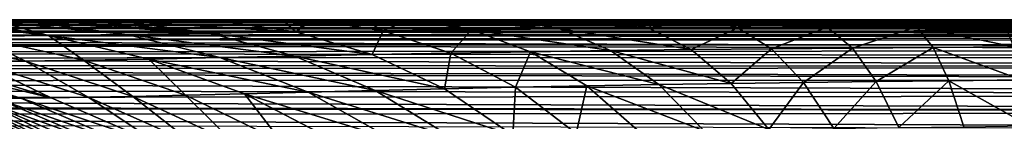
# Model space of a CAD drawing. Header units: metres. Extents: x -139 to 106, y -189 to 40.
# Tile 227 of 256: x 29.99 to 46.21, y 18.32 to 20. Entities that reach past the tile are written whole.
import ezdxf

# ---------------------------------------------------------------- set-up
doc = ezdxf.new("R2010")
doc.units = ezdxf.units.M
doc.layers.add('solid_153_ABGANG1_SW0003', color=7, linetype='CONTINUOUS')

msp = doc.modelspace()

# ---------------------------------------------------------------- linework, layer by layer
at = {"layer": 'solid_153_ABGANG1_SW0003'}
for points in [[(76.500206, 19.999269, 75.371094), (12.202021, 20.000004, 76.063766), (16.601257, 20.000006, 76.063614)], [(12.202021, 20.000004, 76.063766), (76.500206, 19.999269, 75.371094), (76.500259, 19.995989, 74.633461)], [(12.806674, 19.992601, 74.576256), (12.202021, 20.000004, 76.063766), (76.500259, 19.995989, 74.633461)], [(12.806674, 19.992601, 74.576256), (76.500259, 19.995989, 74.633461), (76.500275, 19.990326, 73.850166)], [(12.806674, 19.992601, 74.576256), (76.500275, 19.990326, 73.850166), (76.500244, 19.984282, 73.215256)], [(13.231118, 19.975254, 72.999992), (12.806674, 19.992601, 74.576256), (76.500244, 19.984282, 73.215256)], [(13.231118, 19.975254, 72.999992), (76.500244, 19.984282, 73.215256), (76.500183, 19.976643, 72.542984)], [(13.231118, 19.975254, 72.999992), (76.500183, 19.976643, 72.542984), (76.500114, 19.967833, 71.868286)], [(13.45934, 19.948435, 71.379631), (13.231118, 19.975254, 72.999992), (76.500114, 19.967833, 71.868286)], [(13.45934, 19.948435, 71.379631), (76.500114, 19.967833, 71.868286), (76.500076, 19.958158, 71.22612)], [(13.45934, 19.948435, 71.379631), (76.500076, 19.958158, 71.22612), (76.500061, 19.943974, 70.437195)], [(16.601257, 20.000006, 76.063614), (21.000484, 20.000008, 76.062729), (76.500206, 19.999269, 75.371094)], [(23.676243, 19.999994, 76.062851), (76.500206, 19.999269, 75.371094), (21.000484, 20.000008, 76.062729)], [(23.676243, 19.999994, 76.062851), (26.350073, 19.999994, 76.062904), (76.500206, 19.999269, 75.371094)], [(26.350073, 19.999994, 76.062904), (29.019442, 19.999994, 76.062943), (76.500206, 19.999269, 75.371094)], [(28.977409, 19.973719, 77.816704), (31.644501, 19.97048, 77.457924), (28.998354, 19.993147, 76.946136)], [(28.977409, 19.973719, 77.816704), (29.692076, 19.951576, 78.262787), (30.161568, 19.956507, 78.037155)], [(28.977409, 19.973719, 77.816704), (30.161568, 19.956507, 78.037155), (30.170519, 19.956598, 78.033066)], [(28.977409, 19.973719, 77.816704), (30.170519, 19.956598, 78.033066), (30.678362, 19.961695, 77.813881)], [(28.977409, 19.973719, 77.816704), (30.678362, 19.961695, 77.813881), (31.220787, 19.966787, 77.604927)], [(28.977409, 19.973719, 77.816704), (31.220787, 19.966787, 77.604927), (31.644501, 19.97048, 77.457924)], [(28.998354, 19.993147, 76.946136), (31.684347, 19.999994, 76.06295), (29.019442, 19.999994, 76.062943)], [(31.668396, 19.992353, 76.765343), (31.684347, 19.999994, 76.06295), (28.998354, 19.993147, 76.946136)], [(31.668396, 19.992353, 76.765343), (28.998354, 19.993147, 76.946136), (31.644501, 19.97048, 77.457924)], [(29.019442, 19.999994, 76.062943), (31.684347, 19.999994, 76.06295), (76.500206, 19.999269, 75.371094)], [(33.124249, 19.778349, 79.661293), (30.678362, 19.961695, 77.813881), (30.170519, 19.956598, 78.033066)], [(33.124249, 19.778349, 79.661293), (31.220787, 19.966787, 77.604927), (30.678362, 19.961695, 77.813881)], [(31.661831, 19.970625, 77.452187), (31.644501, 19.97048, 77.457924), (31.220787, 19.966787, 77.604927)], [(33.124249, 19.778349, 79.661293), (31.661831, 19.970625, 77.452187), (31.220787, 19.966787, 77.604927)], [(31.668396, 19.992353, 76.765343), (31.644501, 19.97048, 77.457924), (31.661831, 19.970625, 77.452187)], [(31.668396, 19.992353, 76.765343), (31.661831, 19.970625, 77.452187), (31.805344, 19.971809, 77.405617)], [(33.219933, 19.981768, 77.017914), (31.805344, 19.971809, 77.405617), (31.661831, 19.970625, 77.452187)], [(34.538006, 19.798994, 79.241249), (33.219933, 19.981768, 77.017914), (31.661831, 19.970625, 77.452187)], [(34.538006, 19.798994, 79.241249), (31.661831, 19.970625, 77.452187), (33.124249, 19.778349, 79.661293)], [(31.668396, 19.992353, 76.765343), (34.344662, 19.999994, 76.062943), (31.684347, 19.999994, 76.06295)], [(31.668396, 19.992353, 76.765343), (34.323727, 19.987547, 76.788223), (34.344662, 19.999994, 76.062943)], [(31.668396, 19.992353, 76.765343), (31.805344, 19.971809, 77.405617), (32.439751, 19.976658, 77.216644)], [(31.668396, 19.992353, 76.765343), (32.439751, 19.976658, 77.216644), (33.132568, 19.981239, 77.038536)], [(31.668396, 19.992353, 76.765343), (33.132568, 19.981239, 77.038536), (33.219933, 19.981768, 77.017914)], [(31.668396, 19.992353, 76.765343), (33.219933, 19.981768, 77.017914), (33.893444, 19.985483, 76.871414)], [(31.668396, 19.992353, 76.765343), (33.893444, 19.985483, 76.871414), (34.323727, 19.987547, 76.788223)], [(31.684347, 19.999994, 76.06295), (34.344662, 19.999994, 76.062943), (76.500206, 19.999269, 75.371094)], [(33.219933, 19.981768, 77.017914), (32.439751, 19.976658, 77.216644), (31.805344, 19.971809, 77.405617)], [(33.219933, 19.981768, 77.017914), (33.132568, 19.981239, 77.038536), (32.439751, 19.976658, 77.216644)], [(34.323727, 19.987547, 76.788223), (33.219933, 19.981768, 77.017914), (34.538006, 19.798994, 79.241249)], [(34.323727, 19.987547, 76.788223), (33.893444, 19.985483, 76.871414), (33.219933, 19.981768, 77.017914)], [(34.323727, 19.987547, 76.788223), (37.022797, 19.999994, 76.062912), (34.390858, 19.999994, 76.062935)], [(34.732906, 19.989279, 76.716591), (37.022797, 19.999994, 76.062912), (34.323727, 19.987547, 76.788223)], [(34.323727, 19.987547, 76.788223), (34.390858, 19.999994, 76.062935), (34.344662, 19.999994, 76.062943)], [(34.732906, 19.989279, 76.716591), (34.323727, 19.987547, 76.788223), (34.538006, 19.798994, 79.241249)], [(34.344662, 19.999994, 76.062943), (34.390858, 19.999994, 76.062935), (76.500206, 19.999269, 75.371094)], [(34.390858, 19.999994, 76.062935), (37.022797, 19.999994, 76.062912), (76.500206, 19.999269, 75.371094)], [(34.807919, 19.989576, 76.704124), (34.732906, 19.989279, 76.716591), (34.538006, 19.798994, 79.241249)], [(35.978985, 19.817814, 78.92852), (34.807919, 19.989576, 76.704124), (34.538006, 19.798994, 79.241249)], [(34.807919, 19.989576, 76.704124), (37.022797, 19.999994, 76.062912), (34.732906, 19.989279, 76.716591)], [(35.661694, 19.992516, 76.576195), (37.022797, 19.999994, 76.062912), (34.807919, 19.989576, 76.704124)], [(35.661694, 19.992516, 76.576195), (34.807919, 19.989576, 76.704124), (35.978985, 19.817814, 78.92852)], [(36.401787, 19.994501, 76.483147), (37.022797, 19.999994, 76.062912), (35.661694, 19.992516, 76.576195)], [(36.401787, 19.994501, 76.483147), (35.661694, 19.992516, 76.576195), (35.978985, 19.817814, 78.92852)], [(37.43235, 19.834112, 78.698502), (36.401787, 19.994501, 76.483147), (35.978985, 19.817814, 78.92852)], [(36.690018, 19.995146, 76.451118), (37.022797, 19.999994, 76.062912), (36.401787, 19.994501, 76.483147)], [(36.690018, 19.995146, 76.451118), (36.401787, 19.994501, 76.483147), (37.43235, 19.834112, 78.698502)], [(36.999214, 19.995766, 76.419067), (37.022797, 19.999994, 76.062912), (36.690018, 19.995146, 76.451118)], [(38.012096, 19.99736, 76.329086), (36.999214, 19.995766, 76.419067), (36.690018, 19.995146, 76.451118)], [(38.892567, 19.848057, 78.530144), (38.012096, 19.99736, 76.329086), (36.690018, 19.995146, 76.451118)], [(38.892567, 19.848057, 78.530144), (36.690018, 19.995146, 76.451118), (37.43235, 19.834112, 78.698502)], [(36.999214, 19.995766, 76.419067), (39.696743, 19.999994, 76.062897), (37.022797, 19.999994, 76.062912)], [(37.829628, 19.99712, 76.34359), (39.696743, 19.999994, 76.062897), (36.999214, 19.995766, 76.419067)], [(38.012096, 19.99736, 76.329086), (37.829628, 19.99712, 76.34359), (36.999214, 19.995766, 76.419067)], [(37.022797, 19.999994, 76.062912), (39.696743, 19.999994, 76.062897), (76.500206, 19.999269, 75.371094)], [(38.012096, 19.99736, 76.329086), (39.696743, 19.999994, 76.062897), (37.829628, 19.99712, 76.34359)], [(39.093018, 19.998453, 76.255974), (39.696743, 19.999994, 76.062897), (38.012096, 19.99736, 76.329086)], [(39.616066, 19.998816, 76.227722), (39.093018, 19.998453, 76.255974), (38.012096, 19.99736, 76.329086)], [(40.357845, 19.859119, 78.409546), (39.616066, 19.998816, 76.227722), (38.012096, 19.99736, 76.329086)], [(40.357845, 19.859119, 78.409546), (38.012096, 19.99736, 76.329086), (38.892567, 19.848057, 78.530144)], [(39.665394, 19.998846, 76.225281), (39.696743, 19.999994, 76.062897), (39.093018, 19.998453, 76.255974)], [(39.665394, 19.998846, 76.225281), (39.093018, 19.998453, 76.255974), (39.616066, 19.998816, 76.227722)], [(39.665394, 19.998846, 76.225281), (39.616066, 19.998816, 76.227722), (40.357845, 19.859119, 78.409546)], [(39.665394, 19.998846, 76.225281), (42.36618, 19.999994, 76.062874), (39.696743, 19.999994, 76.062897)], [(40.492012, 19.999247, 76.189453), (42.36618, 19.999994, 76.062874), (39.665394, 19.998846, 76.225281)], [(40.492012, 19.999247, 76.189453), (39.665394, 19.998846, 76.225281), (40.357845, 19.859119, 78.409546)], [(39.696743, 19.999994, 76.062897), (42.36618, 19.999994, 76.062874), (76.500206, 19.999269, 75.371094)], [(41.228359, 19.999485, 76.164345), (40.492012, 19.999247, 76.189453), (40.357845, 19.859119, 78.409546)], [(41.826374, 19.867542, 78.325035), (41.228359, 19.999485, 76.164345), (40.357845, 19.859119, 78.409546)], [(41.228359, 19.999485, 76.164345), (42.36618, 19.999994, 76.062874), (40.492012, 19.999247, 76.189453)], [(42.038204, 19.999655, 76.143349), (42.36618, 19.999994, 76.062874), (41.228359, 19.999485, 76.164345)], [(42.038204, 19.999655, 76.143349), (41.228359, 19.999485, 76.164345), (41.826374, 19.867542, 78.325035)], [(42.842842, 19.999762, 76.127571), (42.339806, 19.999699, 76.137016), (41.826374, 19.867542, 78.325035)], [(43.296558, 19.874161, 78.266159), (42.842842, 19.999762, 76.127571), (41.826374, 19.867542, 78.325035)], [(42.339806, 19.999699, 76.137016), (42.038204, 19.999655, 76.143349), (41.826374, 19.867542, 78.325035)], [(42.339806, 19.999699, 76.137016), (42.36618, 19.999994, 76.062874), (42.038204, 19.999655, 76.143349)], [(42.339806, 19.999699, 76.137016), (45.030952, 19.999994, 76.062843), (42.36618, 19.999994, 76.062874)], [(43.742622, 19.999844, 76.113525), (45.030952, 19.999994, 76.062843), (42.339806, 19.999699, 76.137016)], [(43.742622, 19.999844, 76.113525), (42.339806, 19.999699, 76.137016), (42.842842, 19.999762, 76.127571)], [(42.36618, 19.999994, 76.062874), (45.030952, 19.999994, 76.062843), (76.500206, 19.999269, 75.371094)], [(43.742622, 19.999844, 76.113525), (42.842842, 19.999762, 76.127571), (43.296558, 19.874161, 78.266159)], [(44.458687, 19.999886, 76.105118), (43.742622, 19.999844, 76.113525), (43.296558, 19.874161, 78.266159)], [(44.766823, 19.879873, 78.221756), (44.458687, 19.999886, 76.105118), (43.296558, 19.874161, 78.266159)], [(45.030952, 19.999994, 76.062843), (43.742622, 19.999844, 76.113525), (44.458687, 19.999886, 76.105118)], [(44.458687, 19.999886, 76.105118), (45.002357, 19.999912, 76.0989), (45.030952, 19.999994, 76.062843)], [(45.002357, 19.999912, 76.0989), (44.458687, 19.999886, 76.105118), (44.766823, 19.879873, 78.221756)], [(45.615742, 19.999943, 76.091026), (44.766823, 19.879873, 78.221756), (46.236698, 19.885067, 78.183228)], [(45.615742, 19.999943, 76.091026), (45.002357, 19.999912, 76.0989), (44.766823, 19.879873, 78.221756)], [(45.030952, 19.999994, 76.062843), (45.002357, 19.999912, 76.0989), (45.615742, 19.999943, 76.091026)], [(45.030952, 19.999994, 76.062843), (47.66711, 19.999994, 76.06295), (76.500206, 19.999269, 75.371094)], [(46.079559, 19.999962, 76.084846), (47.66711, 19.999994, 76.06295), (45.030952, 19.999994, 76.062843)], [(45.615742, 19.999943, 76.091026), (46.079559, 19.999962, 76.084846), (45.030952, 19.999994, 76.062843)], [(45.615742, 19.999943, 76.091026), (46.236698, 19.885067, 78.183228), (46.079559, 19.999962, 76.084846)], [(46.079559, 19.999962, 76.084846), (47.66711, 19.964281, 77.257439), (47.66711, 19.999994, 76.06295)], [(46.079559, 19.999962, 76.084846), (46.236698, 19.885067, 78.183228), (47.66711, 19.964281, 77.257439)], [(12.389419, 19.742668, 65.014175), (12.939112, 19.803179, 66.506836), (76.499977, 19.763229, 65.115036)], [(12.939112, 19.803179, 66.506836), (13.311257, 19.860176, 68.10453), (76.500061, 19.825933, 66.676865)], [(12.939112, 19.803179, 66.506836), (76.500061, 19.825933, 66.676865), (76.500023, 19.794369, 65.898964)], [(12.939112, 19.803179, 66.506836), (76.500023, 19.794369, 65.898964), (76.499977, 19.763229, 65.115036)], [(13.311257, 19.860176, 68.10453), (13.486466, 19.91028, 69.744431), (76.500076, 19.883364, 68.183434)], [(13.311257, 19.860176, 68.10453), (76.500076, 19.883364, 68.183434), (76.500076, 19.855818, 67.432693)], [(13.311257, 19.860176, 68.10453), (76.500076, 19.855818, 67.432693), (76.500061, 19.825933, 66.676865)], [(13.486466, 19.91028, 69.744431), (13.45934, 19.948435, 71.379631), (76.500061, 19.943974, 70.437195)], [(13.486466, 19.91028, 69.744431), (76.500061, 19.943974, 70.437195), (76.500076, 19.927481, 69.685616)], [(13.486466, 19.91028, 69.744431), (76.500076, 19.927481, 69.685616), (76.500076, 19.907537, 68.937263)], [(13.486466, 19.91028, 69.744431), (76.500076, 19.907537, 68.937263), (76.500076, 19.883364, 68.183434)], [(28.80854, 19.942003, 78.756004), (28.735941, 19.941219, 78.800934), (30.464588, 19.737728, 80.928238)], [(30.464588, 19.737728, 80.928238), (28.735941, 19.941219, 78.800934), (29.273235, 19.72093, 81.803329)], [(28.942684, 19.943457, 78.674873), (28.80854, 19.942003, 78.756004), (30.464588, 19.737728, 80.928238)], [(29.239248, 19.946688, 78.503578), (28.942684, 19.943457, 78.674873), (30.464588, 19.737728, 80.928238)], [(29.692076, 19.951576, 78.262787), (29.239248, 19.946688, 78.503578), (30.464588, 19.737728, 80.928238)], [(31.759537, 19.757305, 80.216248), (30.161568, 19.956507, 78.037155), (29.692076, 19.951576, 78.262787)], [(31.759537, 19.757305, 80.216248), (29.692076, 19.951576, 78.262787), (30.464588, 19.737728, 80.928238)], [(30.170519, 19.956598, 78.033066), (30.161568, 19.956507, 78.037155), (31.759537, 19.757305, 80.216248)], [(33.124249, 19.778349, 79.661293), (30.170519, 19.956598, 78.033066), (31.759537, 19.757305, 80.216248)], [(35.796509, 19.425274, 81.400162), (34.538006, 19.798994, 79.241249), (33.124249, 19.778349, 79.661293)], [(35.978985, 19.817814, 78.92852), (34.538006, 19.798994, 79.241249), (35.796509, 19.425274, 81.400162)], [(37.096786, 19.449436, 81.092728), (35.978985, 19.817814, 78.92852), (35.796509, 19.425274, 81.400162)], [(37.43235, 19.834112, 78.698502), (35.978985, 19.817814, 78.92852), (37.096786, 19.449436, 81.092728)], [(38.408993, 19.471344, 80.859261), (37.43235, 19.834112, 78.698502), (37.096786, 19.449436, 81.092728)], [(39.728142, 19.491119, 80.681435), (38.892567, 19.848057, 78.530144), (37.43235, 19.834112, 78.698502)], [(39.728142, 19.491119, 80.681435), (37.43235, 19.834112, 78.698502), (38.408993, 19.471344, 80.859261)], [(41.052639, 19.507654, 80.547516), (40.357845, 19.859119, 78.409546), (38.892567, 19.848057, 78.530144)], [(41.052639, 19.507654, 80.547516), (38.892567, 19.848057, 78.530144), (39.728142, 19.491119, 80.681435)], [(41.826374, 19.867542, 78.325035), (40.357845, 19.859119, 78.409546), (41.052639, 19.507654, 80.547516)], [(42.380768, 19.520971, 80.447601), (41.826374, 19.867542, 78.325035), (41.052639, 19.507654, 80.547516)], [(43.296558, 19.874161, 78.266159), (41.826374, 19.867542, 78.325035), (42.380768, 19.520971, 80.447601)], [(43.710941, 19.53199, 80.372765), (43.296558, 19.874161, 78.266159), (42.380768, 19.520971, 80.447601)], [(44.766823, 19.879873, 78.221756), (43.296558, 19.874161, 78.266159), (43.710941, 19.53199, 80.372765)], [(45.041595, 19.541874, 80.313255), (44.766823, 19.879873, 78.221756), (43.710941, 19.53199, 80.372765)], [(44.766823, 19.879873, 78.221756), (46.372158, 19.551636, 80.261505), (46.236698, 19.885067, 78.183228)], [(45.041595, 19.541874, 80.313255), (46.372158, 19.551636, 80.261505), (44.766823, 19.879873, 78.221756)], [(11.67699, 19.672548, 63.638126), (43.661407, 19.582659, 62.397587), (10.822702, 19.582644, 62.397415)], [(11.67699, 19.672548, 63.638126), (12.389419, 19.742668, 65.014175), (76.499985, 19.70521, 63.669842)], [(11.67699, 19.672548, 63.638126), (76.499985, 19.70521, 63.669842), (76.499985, 19.657852, 63.012829)], [(11.67699, 19.672548, 63.638126), (76.499985, 19.657852, 63.012829), (43.661407, 19.582659, 62.397587)], [(12.389419, 19.742668, 65.014175), (76.499977, 19.763229, 65.115036), (76.499954, 19.734808, 64.366882)], [(12.389419, 19.742668, 65.014175), (76.499954, 19.734808, 64.366882), (76.499985, 19.70521, 63.669842)], [(29.273235, 19.72093, 81.803329), (28.221144, 19.708775, 82.834122), (30.084427, 19.314859, 84.724091)], [(30.084427, 19.314859, 84.724091), (28.221144, 19.708775, 82.834122), (29.274384, 19.304775, 85.789139)], [(30.464588, 19.737728, 80.928238), (29.273235, 19.72093, 81.803329), (31.041288, 19.330425, 83.785744)], [(31.041288, 19.330425, 83.785744), (29.273235, 19.72093, 81.803329), (30.084427, 19.314859, 84.724091)], [(33.289639, 19.37409, 82.32431), (31.759537, 19.757305, 80.216248), (30.464588, 19.737728, 80.928238)], [(32.119957, 19.350697, 82.983627), (30.464588, 19.737728, 80.928238), (31.041288, 19.330425, 83.785744)], [(33.289639, 19.37409, 82.32431), (30.464588, 19.737728, 80.928238), (32.119957, 19.350697, 82.983627)], [(34.521122, 19.39966, 81.802765), (33.124249, 19.778349, 79.661293), (31.759537, 19.757305, 80.216248)], [(34.521122, 19.39966, 81.802765), (31.759537, 19.757305, 80.216248), (33.289639, 19.37409, 82.32431)], [(35.796509, 19.425274, 81.400162), (33.124249, 19.778349, 79.661293), (34.521122, 19.39966, 81.802765)], [(43.661407, 19.582659, 62.397587), (76.499985, 19.657852, 63.012829), (76.5, 19.582644, 62.397415)], [(9.905105, 19.457041, 61.479893), (10.822702, 19.582644, 62.397415), (76.5, 19.502592, 61.747158)], [(9.905105, 19.457041, 61.479893), (76.5, 19.502592, 61.747158), (76.5, 19.379868, 61.102367)], [(76.5, 19.502592, 61.747158), (10.822702, 19.582644, 62.397415), (43.661407, 19.582659, 62.397587)], [(38.408993, 19.471344, 80.859261), (37.096786, 19.449436, 81.092728), (38.158424, 18.883596, 83.176804)], [(39.336582, 18.90737, 82.944008), (38.408993, 19.471344, 80.859261), (38.158424, 18.883596, 83.176804)], [(40.521786, 18.929424, 82.761322), (39.728142, 19.491119, 80.681435), (38.408993, 19.471344, 80.859261)], [(40.521786, 18.929424, 82.761322), (38.408993, 19.471344, 80.859261), (39.336582, 18.90737, 82.944008)], [(41.712589, 18.948578, 82.619003), (41.052639, 19.507654, 80.547516), (39.728142, 19.491119, 80.681435)], [(41.712589, 18.948578, 82.619003), (39.728142, 19.491119, 80.681435), (40.521786, 18.929424, 82.761322)], [(42.380768, 19.520971, 80.447601), (41.052639, 19.507654, 80.547516), (41.712589, 18.948578, 82.619003)], [(42.907372, 18.96471, 82.508759), (42.380768, 19.520971, 80.447601), (41.712589, 18.948578, 82.619003)], [(43.710941, 19.53199, 80.372765), (42.380768, 19.520971, 80.447601), (42.907372, 18.96471, 82.508759)], [(44.104561, 18.978586, 82.423004), (43.710941, 19.53199, 80.372765), (42.907372, 18.96471, 82.508759)], [(43.661407, 19.582659, 62.397587), (76.5, 19.582644, 62.397415), (76.5, 19.502592, 61.747158)], [(45.041595, 19.541874, 80.313255), (43.710941, 19.53199, 80.372765), (44.104561, 18.978586, 82.423004)], [(45.302597, 18.991432, 82.353348), (45.041595, 19.541874, 80.313255), (44.104561, 18.978586, 82.423004)], [(45.041595, 19.541874, 80.313255), (46.500828, 19.00503, 82.293343), (46.372158, 19.551636, 80.261505)], [(45.302597, 18.991432, 82.353348), (46.500828, 19.00503, 82.293343), (45.041595, 19.541874, 80.313255)], [(8.819575, 19.254631, 60.604771), (9.383904, 19.364542, 61.035202), (76.5, 19.214771, 60.465862)], [(9.383904, 19.364542, 61.035202), (9.905105, 19.457041, 61.479893), (76.5, 19.379868, 61.102367)], [(9.383904, 19.364542, 61.035202), (76.5, 19.379868, 61.102367), (76.5, 19.214771, 60.465862)], [(30.084427, 19.314859, 84.724091), (29.274384, 19.304775, 85.789139), (31.118904, 18.720457, 87.489349)], [(31.041288, 19.330425, 83.785744), (30.084427, 19.314859, 84.724091), (31.856716, 18.733965, 86.530342)], [(31.856716, 18.733965, 86.530342), (30.084427, 19.314859, 84.724091), (31.118904, 18.720457, 87.489349)], [(32.119957, 19.350697, 82.983627), (31.041288, 19.330425, 83.785744), (32.721947, 18.752632, 85.681648)], [(32.721947, 18.752632, 85.681648), (31.041288, 19.330425, 83.785744), (31.856716, 18.733965, 86.530342)], [(34.743118, 18.801836, 84.344627), (33.289639, 19.37409, 82.32431), (32.119957, 19.350697, 82.983627)], [(33.692841, 18.77582, 84.951157), (32.119957, 19.350697, 82.983627), (32.721947, 18.752632, 85.681648)], [(34.743118, 18.801836, 84.344627), (32.119957, 19.350697, 82.983627), (33.692841, 18.77582, 84.951157)], [(35.84787, 18.829838, 83.857979), (34.521122, 19.39966, 81.802765), (33.289639, 19.37409, 82.32431)], [(35.84787, 18.829838, 83.857979), (33.289639, 19.37409, 82.32431), (34.743118, 18.801836, 84.344627)], [(36.991779, 18.857555, 83.475441), (35.796509, 19.425274, 81.400162), (34.521122, 19.39966, 81.802765)], [(36.991779, 18.857555, 83.475441), (34.521122, 19.39966, 81.802765), (35.84787, 18.829838, 83.857979)], [(37.096786, 19.449436, 81.092728), (35.796509, 19.425274, 81.400162), (36.991779, 18.857555, 83.475441)], [(38.158424, 18.883596, 83.176804), (37.096786, 19.449436, 81.092728), (36.991779, 18.857555, 83.475441)], [(8.211119, 19.129766, 60.192043), (8.459171, 19.181198, 60.354374), (76.5, 19.007782, 59.840454)], [(8.459171, 19.181198, 60.354374), (8.819575, 19.254631, 60.604771), (76.5, 19.214771, 60.465862)], [(8.459171, 19.181198, 60.354374), (76.5, 19.214771, 60.465862), (76.5, 19.007782, 59.840454)], [(30.010483, 18.70204, 89.642433), (28.076351, 19.294338, 88.187454), (27.661943, 19.290936, 89.460258)], [(30.010483, 18.70204, 89.642433), (27.661943, 19.290936, 89.460258), (29.617348, 18.694336, 90.784485)], [(30.506559, 18.710432, 88.535995), (28.608633, 19.298571, 86.954391), (28.076351, 19.294338, 88.187454)], [(30.506559, 18.710432, 88.535995), (28.076351, 19.294338, 88.187454), (30.010483, 18.70204, 89.642433)], [(29.274384, 19.304775, 85.789139), (28.608633, 19.298571, 86.954391), (30.506559, 18.710432, 88.535995)], [(31.118904, 18.720457, 87.489349), (29.274384, 19.304775, 85.789139), (30.506559, 18.710432, 88.535995)], [(6.860827, 18.848032, 59.433899), (7.557844, 18.992954, 59.800419), (76.5, 18.759613, 59.229012)], [(7.557844, 18.992954, 59.800419), (8.211119, 19.129766, 60.192043), (76.5, 19.007782, 59.840454)], [(7.557844, 18.992954, 59.800419), (76.5, 19.007782, 59.840454), (76.5, 18.759613, 59.229012)], [(45.302597, 18.991432, 82.353348), (44.104561, 18.978586, 82.423004), (44.475002, 18.219301, 84.392975)], [(45.548229, 18.234097, 84.317131), (45.302597, 18.991432, 82.353348), (44.475002, 18.219301, 84.392975)], [(45.302597, 18.991432, 82.353348), (46.621922, 18.250618, 84.252869), (46.500828, 19.00503, 82.293343)], [(45.548229, 18.234097, 84.317131), (46.621922, 18.250618, 84.252869), (45.302597, 18.991432, 82.353348)], [(6.127482, 18.700588, 59.098843), (6.860827, 18.848032, 59.433899), (76.5, 18.759613, 59.229012)], [(37.096428, 18.064949, 85.809425), (35.84787, 18.829838, 83.857979), (34.743118, 18.801836, 84.344627)], [(38.116566, 18.093206, 85.4487), (36.991779, 18.857555, 83.475441), (35.84787, 18.829838, 83.857979)], [(38.116566, 18.093206, 85.4487), (35.84787, 18.829838, 83.857979), (37.096428, 18.064949, 85.809425)], [(38.158424, 18.883596, 83.176804), (36.991779, 18.857555, 83.475441), (38.116566, 18.093206, 85.4487)], [(39.157459, 18.119408, 85.161453), (38.158424, 18.883596, 83.176804), (38.116566, 18.093206, 85.4487)], [(39.336582, 18.90737, 82.944008), (38.158424, 18.883596, 83.176804), (39.157459, 18.119408, 85.161453)], [(40.209484, 18.143259, 84.932594), (39.336582, 18.90737, 82.944008), (39.157459, 18.119408, 85.161453)], [(41.268661, 18.165844, 84.748772), (40.521786, 18.929424, 82.761322), (39.336582, 18.90737, 82.944008)], [(41.268661, 18.165844, 84.748772), (39.336582, 18.90737, 82.944008), (40.209484, 18.143259, 84.932594)], [(42.333668, 18.186069, 84.602036), (41.712589, 18.948578, 82.619003), (40.521786, 18.929424, 82.761322)], [(42.333668, 18.186069, 84.602036), (40.521786, 18.929424, 82.761322), (41.268661, 18.165844, 84.748772)], [(42.907372, 18.96471, 82.508759), (41.712589, 18.948578, 82.619003), (42.333668, 18.186069, 84.602036)], [(43.402966, 18.203701, 84.485565), (42.907372, 18.96471, 82.508759), (42.333668, 18.186069, 84.602036)], [(44.104561, 18.978586, 82.423004), (42.907372, 18.96471, 82.508759), (43.402966, 18.203701, 84.485565)], [(44.475002, 18.219301, 84.392975), (44.104561, 18.978586, 82.423004), (43.402966, 18.203701, 84.485565)], [(5.49077, 18.579361, 58.845875), (6.127482, 18.700588, 59.098843), (76.5, 18.471125, 58.634258)], [(6.127482, 18.700588, 59.098843), (76.5, 18.759613, 59.229012), (76.5, 18.471125, 58.634258)], [(28.092537, 18.700325, 129.562897), (30.294903, 17.709122, 129.562897), (28.328089, 18.609285, 102.729401)], [(29.968843, 17.857546, 129.691803), (30.294903, 17.709122, 129.562897), (28.092537, 18.700325, 129.562897)], [(28.727657, 18.660658, 95.512642), (28.612955, 18.649805, 96.711288), (30.463177, 17.846416, 97.333099)], [(28.875475, 18.670475, 94.318184), (28.727657, 18.660658, 95.512642), (30.585526, 17.861153, 96.260017)], [(30.585526, 17.861153, 96.260017), (28.727657, 18.660658, 95.512642), (30.463177, 17.846416, 97.333099)], [(29.065493, 18.679352, 93.129745), (28.875475, 18.670475, 94.318184), (30.738735, 17.874632, 95.191551)], [(30.738735, 17.874632, 95.191551), (28.875475, 18.670475, 94.318184), (30.585526, 17.861153, 96.260017)], [(29.308187, 18.687078, 91.94989), (29.065493, 18.679352, 93.129745), (30.93041, 17.887074, 94.12944)], [(30.93041, 17.887074, 94.12944), (29.065493, 18.679352, 93.129745), (30.738735, 17.874632, 95.191551)], [(31.466902, 17.909199, 92.036392), (29.617348, 18.694336, 90.784485), (29.308187, 18.687078, 91.94989)], [(31.169369, 17.898317, 93.076065), (29.308187, 18.687078, 91.94989), (30.93041, 17.887074, 94.12944)], [(31.466902, 17.909199, 92.036392), (29.308187, 18.687078, 91.94989), (31.169369, 17.898317, 93.076065)], [(31.837664, 17.92058, 91.018028), (30.010483, 18.70204, 89.642433), (29.617348, 18.694336, 90.784485)], [(31.837664, 17.92058, 91.018028), (29.617348, 18.694336, 90.784485), (31.466902, 17.909199, 92.036392)], [(32.297615, 17.932501, 90.031479), (30.506559, 18.710432, 88.535995), (30.010483, 18.70204, 89.642433)], [(32.297615, 17.932501, 90.031479), (30.010483, 18.70204, 89.642433), (31.837664, 17.92058, 91.018028)], [(31.118904, 18.720457, 87.489349), (30.506559, 18.710432, 88.535995), (32.297615, 17.932501, 90.031479)], [(31.856716, 18.733965, 86.530342), (31.118904, 18.720457, 87.489349), (32.85799, 17.945705, 89.097336)], [(32.85799, 17.945705, 89.097336), (31.118904, 18.720457, 87.489349), (32.297615, 17.932501, 90.031479)], [(32.721947, 18.752632, 85.681648), (31.856716, 18.733965, 86.530342), (33.526489, 17.961954, 88.239258)], [(33.526489, 17.961954, 88.239258), (31.856716, 18.733965, 86.530342), (32.85799, 17.945705, 89.097336)], [(33.692841, 18.77582, 84.951157), (32.721947, 18.752632, 85.681648), (34.304562, 17.982971, 87.476425)], [(34.304562, 17.982971, 87.476425), (32.721947, 18.752632, 85.681648), (33.526489, 17.961954, 88.239258)], [(36.111076, 18.035843, 86.260597), (34.743118, 18.801836, 84.344627), (33.692841, 18.77582, 84.951157)], [(35.173466, 18.00823, 86.815201), (33.692841, 18.77582, 84.951157), (34.304562, 17.982971, 87.476425)], [(36.111076, 18.035843, 86.260597), (33.692841, 18.77582, 84.951157), (35.173466, 18.00823, 86.815201)], [(37.096428, 18.064949, 85.809425), (34.743118, 18.801836, 84.344627), (36.111076, 18.035843, 86.260597)], [(4.595851, 18.42354, 58.544991), (5.368393, 18.556959, 58.801041), (76.5, 18.471125, 58.634258)], [(5.368393, 18.556959, 58.801041), (5.49077, 18.579361, 58.845875), (76.5, 18.471125, 58.634258)], [(30.294903, 17.709122, 129.562897), (29.427032, 18.138151, 102.729401), (28.328089, 18.609285, 102.729401)], [(28.401657, 18.61286, 100.320587), (28.359453, 18.605021, 101.525368), (30.177984, 17.784254, 101.649033)], [(30.177984, 17.784254, 101.649033), (28.359453, 18.605021, 101.525368), (29.427032, 18.138151, 102.729401)], [(30.288363, 17.813032, 99.488251), (28.455915, 18.625277, 99.116272), (28.401657, 18.61286, 100.320587)], [(30.225826, 17.795771, 100.568245), (28.401657, 18.61286, 100.320587), (30.177984, 17.784254, 101.649033)], [(30.288363, 17.813032, 99.488251), (28.401657, 18.61286, 100.320587), (30.225826, 17.795771, 100.568245)], [(30.365772, 17.83032, 98.409508), (28.524313, 18.637932, 97.912819), (28.455915, 18.625277, 99.116272)], [(30.365772, 17.83032, 98.409508), (28.455915, 18.625277, 99.116272), (30.288363, 17.813032, 99.488251)], [(30.463177, 17.846416, 97.333099), (28.612955, 18.649805, 96.711288), (28.524313, 18.637932, 97.912819)], [(30.463177, 17.846416, 97.333099), (28.524313, 18.637932, 97.912819), (30.365772, 17.83032, 98.409508)], [(3.820827, 18.30555, 58.332531), (4.595851, 18.42354, 58.544991), (76.5, 18.143282, 58.058739)], [(4.595851, 18.42354, 58.544991), (76.5, 18.471125, 58.634258), (76.5, 18.143282, 58.058739)]]:
    msp.add_3dface(points, dxfattribs=at)

doc.saveas('drawing.dxf')
